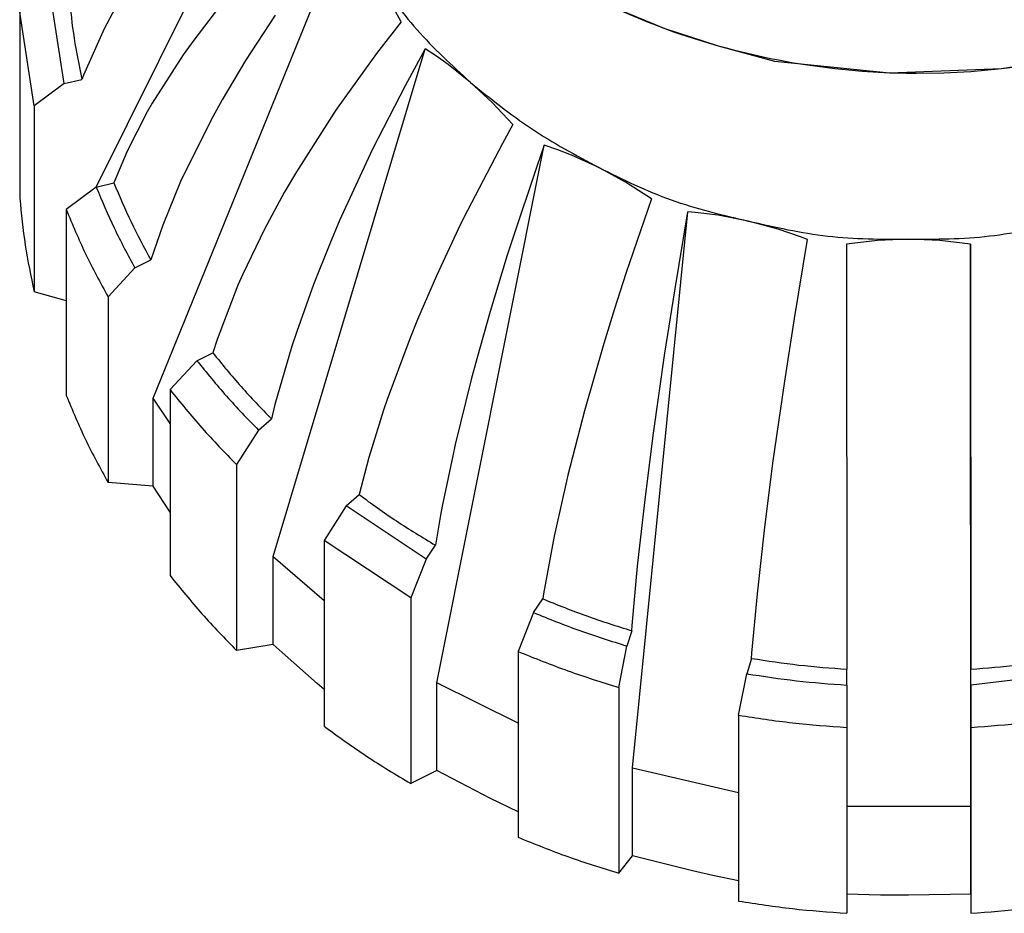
# Model space of a CAD drawing. Header units: millimetres. Extents: x -1205 to -724, y -121 to 439.
# Tile 1 of 26: x -1155 to -1123, y -64 to -35. Entities that reach past the tile are written whole.
import ezdxf

# ---------------------------------------------------------------- set-up
doc = ezdxf.new("R2010")
doc.units = ezdxf.units.MM

# ---------------------------------------------------------------- blocks, each defined once
blk = doc.blocks.new('Schale_links__1', base_point=(-1148.313, -36.436))
at = {"color": 7, "linetype": 'Continuous'}
for p, q in [((-1134.279, -34.992), (-1135.94, -34.306)), ((-1132.557, -35.549), (-1134.279, -34.992)), ((-1130.741, -36.042), (-1132.557, -35.549)), ((-1119.854, -35.703), (-1123.419, -36.286)), ((-1127.035, -36.418), (-1130.741, -36.042)), ((-1123.419, -36.286), (-1127.035, -36.418))]:
    blk.add_line(p, q, dxfattribs=at)
at = {"color": 1, "linetype": 'Continuous'}
for p, q in [((-1134.809, -34.789), (-1135.608, -34.455)), ((-1134.667, -34.845), (-1134.809, -34.789)), ((-1134.279, -34.992), (-1134.667, -34.845)), ((-1133.991, -35.095), (-1134.279, -34.992)), ((-1133.798, -35.162), (-1133.991, -35.095)), ((-1133.152, -35.373), (-1133.798, -35.162)), ((-1132.557, -35.549), (-1133.152, -35.373)), ((-1132.301, -35.62), (-1132.557, -35.549)), ((-1132.026, -35.692), (-1132.301, -35.62)), ((-1131.433, -35.836), (-1132.026, -35.692)), ((-1131.115, -35.906), (-1131.433, -35.836)), ((-1130.874, -35.956), (-1131.115, -35.906)), ((-1130.556, -36.019), (-1130.874, -35.956)), ((-1130.193, -36.085), (-1130.556, -36.019)), ((-1129.68, -36.168), (-1130.193, -36.085)), ((-1128.799, -36.284), (-1129.68, -36.168)), ((-1122.685, -36.193), (-1123.419, -36.286)), ((-1128.348, -36.331), (-1128.799, -36.284)), ((-1127.915, -36.368), (-1128.348, -36.331)), ((-1127.035, -36.418), (-1127.915, -36.368)), ((-1126.487, -36.433), (-1127.035, -36.418)), ((-1126.158, -36.436), (-1126.487, -36.433)), ((-1125.283, -36.422), (-1126.158, -36.436)), ((-1124.636, -36.391), (-1125.283, -36.422)), ((-1124.413, -36.377), (-1124.636, -36.391)), ((-1123.419, -36.286), (-1124.413, -36.377))]:
    blk.add_line(p, q, dxfattribs=at)
blk = doc.blocks.new('Kopie_Fokusknopf_Vorm_1__2', base_point=(-1155.111, -63.55))
at = {"color": 7, "linetype": 'Continuous'}
for p, q in [((-1152.641, -40.101), (-1146.321, -27.401)), ((-1155.111, -30.994), (-1155.111, -36.994)), ((-1150.805, -46.915), (-1144.69, -31.884)), ((-1153.679, -36.756), (-1154.106, -33.957)), ((-1142.794, -34.762), (-1143.255, -33.918)), ((-1152.031, -34.322), (-1152.388, -34.993)), ((-1148.656, -34.273), (-1149.495, -35.352)), ((-1155.108, -34.458), (-1155.108, -40.458)), ((-1154.647, -37.481), (-1155.108, -34.458)), ((-1146.863, -34.555), (-1147.82, -36.018)), ((-1142.794, -34.762), (-1143.59, -35.789)), ((-1152.388, -34.993), (-1153.056, -36.49)), ((-1149.495, -35.352), (-1149.838, -35.83)), ((-1149.838, -35.83), (-1150.836, -37.39)), ((-1146.925, -52.031), (-1142.02, -35.635)), ((-1143.59, -35.789), (-1144.861, -37.554)), ((-1142.02, -35.635), (-1142.67, -36.827)), ((-1141.684, -35.854), (-1142.02, -35.635)), ((-1141.283, -36.14), (-1141.684, -35.854)), ((-1147.82, -36.018), (-1148.572, -37.28)), ((-1140.563, -36.719), (-1141.283, -36.14)), ((-1153.056, -36.49), (-1153.107, -36.623)), ((-1153.679, -36.756), (-1154.647, -37.481)), ((-1153.679, -36.756), (-1153.107, -36.623)), ((-1142.67, -36.827), (-1143.707, -38.855)), ((-1139.864, -37.368), (-1140.563, -36.719)), ((-1154.647, -37.481), (-1154.647, -43.481)), ((-1150.836, -37.39), (-1150.994, -37.668)), ((-1148.572, -37.28), (-1148.879, -37.831)), ((-1139.19, -38.083), (-1139.864, -37.368)), ((-1150.994, -37.668), (-1151.64, -38.94)), ((-1144.968, -37.712), (-1146.179, -39.609)), ((-1144.861, -37.554), (-1144.968, -37.712)), ((-1148.879, -37.831), (-1149.774, -39.607)), ((-1139.19, -38.083), (-1139.529, -38.698)), ((-1141.648, -56.103), (-1138.181, -38.752)), ((-1139.529, -38.698), (-1140.657, -40.858)), ((-1138.181, -38.752), (-1138.421, -39.434)), ((-1137.74, -38.902), (-1138.181, -38.752)), ((-1151.64, -38.94), (-1152.069, -39.968)), ((-1143.795, -39.035), (-1144.783, -41.183)), ((-1143.707, -38.855), (-1143.795, -39.035)), ((-1137.296, -39.072), (-1137.74, -38.902)), ((-1136.419, -39.469), (-1137.296, -39.072)), ((-1149.774, -39.607), (-1149.915, -39.919)), ((-1146.179, -39.609), (-1146.57, -40.279)), ((-1138.421, -39.434), (-1139.218, -41.813)), ((-1135.557, -39.94), (-1136.419, -39.469)), ((-1152.641, -40.101), (-1152.069, -39.968)), ((-1149.915, -39.919), (-1150.495, -41.331)), ((-1134.716, -40.483), (-1135.557, -39.94)), ((-1152.641, -40.101), (-1153.609, -40.827)), ((-1146.57, -40.279), (-1147.212, -41.462)), ((-1134.716, -40.483), (-1135.541, -42.89)), ((-1153.609, -40.827), (-1153.609, -46.827)), ((-1140.657, -40.858), (-1140.877, -41.303)), ((-1135.334, -58.854), (-1133.542, -40.903)), ((-1133.968, -43.453), (-1133.542, -40.903)), ((-1133.303, -40.922), (-1133.542, -40.903)), ((-1132.567, -41.011), (-1133.303, -40.922)), ((-1144.783, -41.183), (-1145.102, -41.933)), ((-1140.877, -41.303), (-1141.658, -42.964)), ((-1131.594, -41.197), (-1132.567, -41.011)), ((-1130.629, -41.46), (-1131.594, -41.197)), ((-1150.495, -41.331), (-1150.879, -42.452)), ((-1147.212, -41.462), (-1147.913, -42.918)), ((-1129.909, -41.708), (-1130.629, -41.46)), ((-1145.102, -41.933), (-1145.626, -43.249)), ((-1139.218, -41.813), (-1139.374, -42.3)), ((-1130.104, -44.348), (-1129.678, -41.798)), ((-1129.678, -41.798), (-1129.909, -41.708)), ((-1127.421, -41.824), (-1128.418, -41.941)), ((-1128.418, -41.941), (-1128.413, -55.669)), ((-1126.418, -41.785), (-1127.421, -41.824)), ((-1125.414, -41.823), (-1126.418, -41.785)), ((-1124.418, -41.939), (-1125.414, -41.823)), ((-1124.414, -60.093), (-1124.418, -41.939)), ((-1124.418, -41.939), (-1124.413, -55.667)), ((-1151.392, -42.709), (-1150.879, -42.452)), ((-1139.374, -42.3), (-1139.926, -44.114)), ((-1151.392, -42.709), (-1152.26, -43.643)), ((-1135.541, -42.89), (-1135.908, -44.031)), ((-1147.913, -42.918), (-1148.068, -43.272)), ((-1141.658, -42.964), (-1142.272, -44.381)), ((-1153.835, -43.711), (-1154.647, -43.481)), ((-1148.068, -43.272), (-1148.738, -45.022)), ((-1145.626, -43.249), (-1146.17, -44.766)), ((-1134.282, -45.468), (-1133.968, -43.453)), ((-1153.609, -43.776), (-1153.835, -43.711)), ((-1152.26, -43.643), (-1152.26, -49.643)), ((-1139.926, -44.114), (-1140.36, -45.65)), ((-1135.908, -44.031), (-1136.254, -45.151)), ((-1142.272, -44.381), (-1142.523, -44.997)), ((-1130.418, -46.363), (-1130.104, -44.348)), ((-1146.17, -44.766), (-1146.325, -45.237)), ((-1148.738, -45.022), (-1148.877, -45.451)), ((-1142.523, -44.997), (-1143.253, -46.958)), ((-1146.325, -45.237), (-1146.872, -47.126)), ((-1136.254, -45.151), (-1136.879, -47.323)), ((-1149.39, -45.708), (-1150.258, -46.642)), ((-1149.39, -45.708), (-1148.877, -45.451)), ((-1140.36, -45.65), (-1140.537, -46.315)), ((-1134.66, -48.118), (-1134.282, -45.468)), ((-1140.537, -46.315), (-1141.053, -48.418)), ((-1130.796, -49.012), (-1130.418, -46.363)), ((-1150.258, -46.642), (-1150.258, -52.642)), ((-1150.805, -49.753), (-1150.805, -46.915)), ((-1150.258, -47.735), (-1150.805, -46.915)), ((-1143.253, -46.958), (-1143.369, -47.299)), ((-1146.872, -47.126), (-1146.986, -47.584)), ((-1143.369, -47.299), (-1143.842, -48.83)), ((-1136.879, -47.323), (-1137.413, -49.4)), ((-1147.404, -47.946), (-1146.986, -47.584)), ((-1147.404, -47.946), (-1148.113, -49.061)), ((-1134.936, -50.287), (-1134.66, -48.118)), ((-1141.053, -48.418), (-1141.135, -48.782)), ((-1143.842, -48.83), (-1144.156, -50.032)), ((-1141.135, -48.782), (-1141.469, -50.405)), ((-1148.113, -49.061), (-1148.113, -55.061)), ((-1131.072, -51.182), (-1130.796, -49.012)), ((-1137.413, -49.4), (-1137.67, -50.512)), ((-1150.805, -49.753), (-1152.26, -49.643)), ((-1150.258, -50.593), (-1150.805, -49.753)), ((-1144.574, -50.394), (-1144.156, -50.032)), ((-1144.574, -50.394), (-1145.282, -51.509)), ((-1141.987, -52.112), (-1144.574, -50.394)), ((-1141.469, -50.405), (-1141.523, -50.696)), ((-1137.67, -50.512), (-1137.854, -51.377)), ((-1135.164, -52.34), (-1134.936, -50.287)), ((-1141.523, -50.696), (-1141.691, -51.667)), ((-1137.854, -51.377), (-1138.2, -53.237)), ((-1131.3, -53.235), (-1131.072, -51.182)), ((-1145.282, -51.509), (-1145.282, -57.509)), ((-1142.488, -53.364), (-1145.282, -51.509)), ((-1141.987, -52.112), (-1141.691, -51.667)), ((-1146.925, -54.869), (-1146.925, -52.031)), ((-1146.925, -52.031), (-1145.282, -53.452)), ((-1141.987, -52.112), (-1142.488, -53.364)), ((-1135.343, -54.26), (-1135.164, -52.34)), ((-1142.488, -53.364), (-1142.488, -59.364)), ((-1138.2, -53.237), (-1138.226, -53.398)), ((-1131.479, -55.155), (-1131.3, -53.235)), ((-1138.522, -53.842), (-1138.226, -53.398)), ((-1138.522, -53.842), (-1139.022, -55.094)), ((-1135.357, -54.425), (-1135.343, -54.26)), ((-1135.357, -54.425), (-1135.509, -54.921)), ((-1146.925, -54.869), (-1148.113, -55.061)), ((-1146.642, -55.127), (-1146.925, -54.869)), ((-1135.768, -56.259), (-1135.509, -54.921)), ((-1145.513, -56.128), (-1146.642, -55.127)), ((-1139.022, -55.094), (-1139.022, -61.094)), ((-1131.492, -55.32), (-1131.479, -55.155)), ((-1131.492, -55.32), (-1131.645, -55.815)), ((-1131.904, -57.154), (-1131.645, -55.815)), ((-1128.413, -56.182), (-1128.413, -55.669)), ((-1124.413, -56.18), (-1124.413, -55.667)), ((-1121.182, -55.81), (-1124.413, -56.18)), ((-1145.282, -56.321), (-1145.513, -56.128)), ((-1141.648, -58.941), (-1141.648, -56.103)), ((-1139.022, -57.414), (-1141.648, -56.103)), ((-1128.413, -56.182), (-1128.413, -57.55)), ((-1124.413, -56.18), (-1124.413, -57.548)), ((-1135.768, -56.259), (-1135.768, -62.259)), ((-1131.904, -57.154), (-1131.904, -63.154)), ((-1128.413, -57.55), (-1128.413, -63.55)), ((-1124.413, -57.548), (-1124.413, -63.548)), ((-1141.648, -58.941), (-1142.488, -59.364)), ((-1139.919, -59.841), (-1141.648, -58.941)), ((-1135.334, -61.692), (-1135.334, -58.854)), ((-1135.334, -58.854), (-1131.904, -59.648)), ((-1139.022, -60.27), (-1139.919, -59.841)), ((-1128.414, -60.095), (-1124.414, -60.093)), ((-1124.414, -62.931), (-1124.414, -60.093)), ((-1135.768, -62.259), (-1135.334, -61.692)), ((-1133.398, -62.177), (-1135.334, -61.692)), ((-1132.739, -62.325), (-1133.398, -62.177)), ((-1131.904, -62.497), (-1132.739, -62.325)), ((-1127.329, -62.962), (-1128.414, -62.933)), ((-1126.418, -62.969), (-1127.329, -62.962)), ((-1124.414, -62.931), (-1126.418, -62.969)), ((-1124.414, -62.931), (-1124.413, -63.548))]:
    blk.add_line(p, q, dxfattribs=at)
for points, knots in [([(-1143.744, -33.133), (-1143.279, -33.778), (-1142.34, -35.081), (-1141.159, -36.169), (-1140.563, -36.719)], [0, 0, 0, 0, 2.379521, 4.803962, 4.803962, 4.803962, 4.803962]), ([(-1153.514, -33.957), (-1153.468, -34.404), (-1153.376, -35.299), (-1153.197, -36.181), (-1153.107, -36.623)], [0, 0, 0, 0, 1.347445, 2.698211, 2.698211, 2.698211, 2.698211]), ([(-1140.563, -36.719), (-1139.921, -37.237), (-1138.626, -38.284), (-1137.159, -39.072), (-1136.419, -39.469)], [0, 0, 0, 0, 2.47007, 4.983415, 4.983415, 4.983415, 4.983415]), ([(-1136.419, -39.469), (-1135.65, -39.848), (-1134.108, -40.607), (-1132.434, -41), (-1131.594, -41.197)], [0, 0, 0, 0, 2.561965, 5.139604, 5.139604, 5.139604, 5.139604]), ([(-1152.069, -39.968), (-1151.891, -40.39), (-1151.534, -41.237), (-1151.098, -42.046), (-1150.879, -42.452)], [0, 0, 0, 0, 1.373302, 2.755462, 2.755462, 2.755462, 2.755462]), ([(-1152.641, -40.101), (-1152.455, -40.545), (-1152.08, -41.434), (-1151.622, -42.283), (-1151.392, -42.709)], [0, 0, 0, 0, 1.441556, 2.892664, 2.892664, 2.892664, 2.892664]), ([(-1155.108, -40.458), (-1155.058, -40.965), (-1154.957, -41.981), (-1154.75, -42.981), (-1154.647, -43.481)], [0, 0, 0, 0, 1.528056, 3.060146, 3.060146, 3.060146, 3.060146]), ([(-1153.609, -40.827), (-1153.409, -41.306), (-1153.007, -42.267), (-1152.509, -43.184), (-1152.26, -43.643)], [0, 0, 0, 0, 1.557148, 3.125056, 3.125056, 3.125056, 3.125056]), ([(-1131.594, -41.197), (-1130.743, -41.391), (-1129.039, -41.779), (-1127.292, -41.783), (-1126.418, -41.785)], [0, 0, 0, 0, 2.610505, 5.224354, 5.224354, 5.224354, 5.224354]), ([(-1126.418, -41.785), (-1125.543, -41.782), (-1123.796, -41.776), (-1122.093, -41.387), (-1121.242, -41.192)], [0, 0, 0, 0, 2.613765, 5.224159, 5.224159, 5.224159, 5.224159]), ([(-1149.39, -45.708), (-1149.077, -46.094), (-1148.449, -46.87), (-1147.753, -47.587), (-1147.404, -47.946)], [0, 0, 0, 0, 1.490589, 2.993776, 2.993776, 2.993776, 2.993776]), ([(-1148.877, -45.451), (-1148.579, -45.819), (-1147.98, -46.558), (-1147.318, -47.241), (-1146.986, -47.584)], [0, 0, 0, 0, 1.420054, 2.851788, 2.851788, 2.851788, 2.851788]), ([(-1150.258, -46.642), (-1149.921, -47.06), (-1149.244, -47.9), (-1148.491, -48.673), (-1148.113, -49.061)], [0, 0, 0, 0, 1.610041, 3.234273, 3.234273, 3.234273, 3.234273]), ([(-1153.609, -46.827), (-1153.409, -47.306), (-1153.007, -48.267), (-1152.509, -49.184), (-1152.26, -49.643)], [0, 0, 0, 0, 1.557148, 3.125056, 3.125056, 3.125056, 3.125056]), ([(-1144.156, -50.032), (-1143.758, -50.32), (-1142.958, -50.899), (-1142.115, -51.411), (-1141.691, -51.667)], [0, 0, 0, 0, 1.473905, 2.959061, 2.959061, 2.959061, 2.959061]), ([(-1150.258, -52.642), (-1149.921, -53.06), (-1149.244, -53.9), (-1148.491, -54.673), (-1148.113, -55.061)], [0, 0, 0, 0, 1.610041, 3.234273, 3.234273, 3.234273, 3.234273]), ([(-1138.226, -53.398), (-1137.756, -53.587), (-1136.812, -53.966), (-1135.843, -54.272), (-1135.357, -54.425)], [0, 0, 0, 0, 1.520439, 3.048863, 3.048863, 3.048863, 3.048863]), ([(-1138.522, -53.842), (-1138.028, -54.041), (-1137.038, -54.44), (-1136.02, -54.76), (-1135.509, -54.921)], [0, 0, 0, 0, 1.596016, 3.200646, 3.200646, 3.200646, 3.200646]), ([(-1139.022, -55.094), (-1138.49, -55.31), (-1137.421, -55.743), (-1136.32, -56.087), (-1135.768, -56.259)], [0, 0, 0, 0, 1.724012, 3.457728, 3.457728, 3.457728, 3.457728]), ([(-1131.492, -55.32), (-1130.982, -55.397), (-1129.96, -55.552), (-1128.929, -55.63), (-1128.413, -55.669)], [0, 0, 0, 0, 1.548298, 3.099462, 3.099462, 3.099462, 3.099462]), ([(-1124.413, -55.667), (-1123.898, -55.628), (-1122.867, -55.549), (-1121.846, -55.393), (-1121.335, -55.315)], [0, 0, 0, 0, 1.551118, 3.099346, 3.099346, 3.099346, 3.099346]), ([(-1131.645, -55.815), (-1131.109, -55.897), (-1130.037, -56.061), (-1128.955, -56.142), (-1128.413, -56.182)], [0, 0, 0, 0, 1.625334, 3.25376, 3.25376, 3.25376, 3.25376]), ([(-1131.904, -57.154), (-1131.325, -57.243), (-1130.167, -57.422), (-1128.998, -57.507), (-1128.413, -57.55)], [0, 0, 0, 0, 1.755809, 3.515101, 3.515101, 3.515101, 3.515101]), ([(-1124.413, -57.548), (-1123.827, -57.505), (-1122.659, -57.418), (-1121.5, -57.238), (-1120.922, -57.149)], [0, 0, 0, 0, 1.759241, 3.514969, 3.514969, 3.514969, 3.514969]), ([(-1145.282, -57.509), (-1144.832, -57.837), (-1143.928, -58.496), (-1142.969, -59.074), (-1142.488, -59.364)], [0, 0, 0, 0, 1.671117, 3.355904, 3.355904, 3.355904, 3.355904]), ([(-1139.022, -61.094), (-1138.49, -61.31), (-1137.421, -61.743), (-1136.32, -62.087), (-1135.768, -62.259)], [0, 0, 0, 0, 1.724012, 3.457728, 3.457728, 3.457728, 3.457728]), ([(-1131.904, -63.154), (-1131.325, -63.243), (-1130.167, -63.422), (-1128.998, -63.507), (-1128.413, -63.55)], [0, 0, 0, 0, 1.755809, 3.515101, 3.515101, 3.515101, 3.515101]), ([(-1124.413, -63.548), (-1123.827, -63.505), (-1122.659, -63.418), (-1121.5, -63.238), (-1120.922, -63.149)], [0, 0, 0, 0, 1.759241, 3.514969, 3.514969, 3.514969, 3.514969])]:
    blk.add_open_spline(points, degree=3, knots=knots, dxfattribs=at)
blk = doc.blocks.new('Fokus-PO__4', base_point=(-1155.111, -63.55))
for name, p in [('Schale_links__1', (-1148.313, -36.436)), ('Kopie_Fokusknopf_Vorm_1__2', (-1155.111, -63.55))]:
    blk.add_blockref(name, p)
blk = doc.blocks.new('L10-für-dxf-Internet__122', base_point=(-1204.979, -120.953))
blk.add_blockref('Fokus-PO__4', (-1155.111, -63.55))
blk = doc.blocks.new('DrfsichtB', base_point=(-768, 209))
blk.add_blockref('L10-für-dxf-Internet__122', (-1204.979, -120.953))

msp = doc.modelspace()

# ---------------------------------------------------------------- block references
msp.add_blockref('DrfsichtB', (-768, 209))

doc.saveas('drawing.dxf')
